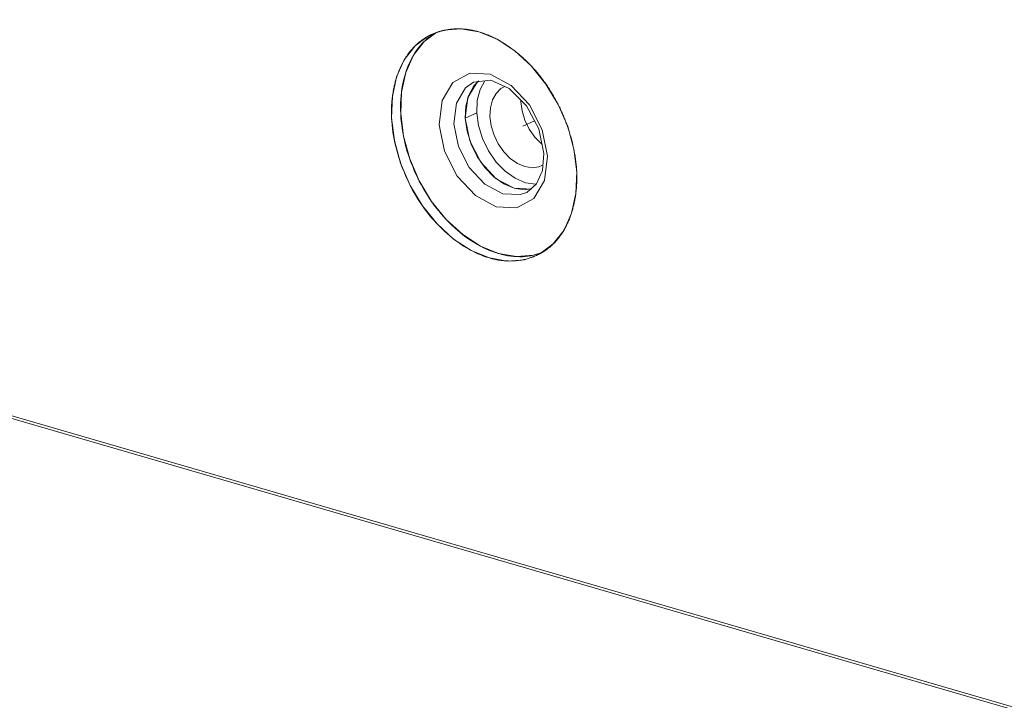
# Model space of a CAD drawing. Header units: millimetres. Extents: x 3925 to 5043, y -86 to 778.
# Tile 222 of 256: x 4859.26 to 4866.3, y 116.36 to 121.22. Entities that reach past the tile are written whole.
import ezdxf

# ---------------------------------------------------------------- set-up
doc = ezdxf.new("R2010")
doc.units = ezdxf.units.MM
doc.header["$LTSCALE"] = 46.255
for name, color, linetype in [('11_190F4G00BDXF_CONTINUOUS_LINE', 7, 'CONTINUOUS'), ('H30-IO-SHIELDXF_CONTINUOUS_LINE', 7, 'CONTINUOUS'), ('H30K-IO-LABEDXF_CONTINUOUS_LINE', 7, 'CONTINUOUS'), ('H30K-REAR-CODXF_CONTINUOUS_LINE', 7, 'CONTINUOUS'), ('LABEL-IO-H30DXF_CONTINUOUS_LINE', 7, 'CONTINUOUS')]:
    doc.layers.add(name, color=color, linetype=linetype)

msp = doc.modelspace()

# ---------------------------------------------------------------- linework, layer by layer
at = {"layer": '11_190F4G00BDXF_CONTINUOUS_LINE', "color": 7, "linetype": 'Continuous', "lineweight": 0}
for p, q in [((4862.7281, 120.7413), (4862.7231, 120.7394)), ((4862.8429, 120.6328), (4862.8434, 120.6439)), ((4862.9405, 120.4972), (4862.8588, 120.4579)), ((4862.9944, 120.1764), (4863.0008, 120.1801))]:
    msp.add_line(p, q, dxfattribs=at)
for points in [[(4862.7231, 120.7394), (4862.7016, 120.7267), (4862.6663, 120.6922), (4862.6404, 120.6456), (4862.6255, 120.5894), (4862.6225, 120.5266)], [(4862.9428, 120.3806), (4862.9033, 120.4369), (4862.8724, 120.5), (4862.8518, 120.5665), (4862.8429, 120.6328)], [(4862.6225, 120.5266), (4862.6314, 120.4606), (4862.6517, 120.3945), (4862.6823, 120.3317), (4862.7215, 120.2755), (4862.7678, 120.228), (4862.8187, 120.1921), (4862.8716, 120.1694), (4862.9238, 120.1613), (4862.9727, 120.1679), (4862.9944, 120.1764)], [(4862.9942, 120.3299), (4862.9892, 120.3334), (4862.9428, 120.3806)]]:
    msp.add_lwpolyline(points, dxfattribs=at)
at = {"layer": 'H30-IO-SHIELDXF_CONTINUOUS_LINE', "color": 7, "linetype": 'Continuous', "lineweight": 0}
for p, q in [((4862.471, 120.6805), (4862.4505, 120.6022)), ((4862.5321, 120.6416), (4862.528, 120.5541)), ((4862.4505, 120.6022), (4862.4463, 120.5147)), ((4862.528, 120.5541), (4862.4463, 120.5147)), ((4862.4463, 120.5147), (4862.4588, 120.4224)), ((4862.8033, 120.0854), (4862.8773, 120.0539)), ((4862.7957, 120.0146), (4862.8688, 120.0033)), ((4862.8688, 120.0033), (4862.9134, 120.0095))]:
    msp.add_line(p, q, dxfattribs=at)
for points in [[(4862.5433, 120.7816), (4862.5069, 120.7456), (4862.471, 120.6805)], [(4862.5869, 120.7821), (4862.5527, 120.7198), (4862.5321, 120.6416)], [(4862.528, 120.5541), (4862.5404, 120.4618), (4862.5688, 120.3693), (4862.6117, 120.2812), (4862.667, 120.202), (4862.732, 120.1356), (4862.8033, 120.0854)], [(4862.4588, 120.4224), (4862.4872, 120.3299), (4862.5301, 120.2419)], [(4862.5301, 120.2419), (4862.5854, 120.1627), (4862.6503, 120.0963)], [(4862.6503, 120.0963), (4862.7216, 120.0461), (4862.7957, 120.0146)], [(4862.8773, 120.0539), (4862.9505, 120.0426), (4862.9517, 120.0428)]]:
    msp.add_lwpolyline(points, dxfattribs=at)
at = {"layer": 'H30K-IO-LABEDXF_CONTINUOUS_LINE', "color": 7, "linetype": 'Continuous', "lineweight": 0}
for p, q in [((4822.8675, 128.9566), (4903.1756, 105.5982)), ((4862.4069, 121.1534), (4862.423, 121.1528)), ((4862.6665, 121.082), (4862.6827, 121.0733)), ((4862.7866, 121.0057), (4862.7932, 121.0007)), ((4862.7932, 121.0007), (4862.7998, 120.9956)), ((4862.7998, 120.9956), (4862.8064, 120.9904)), ((4862.8064, 120.9904), (4862.8129, 120.9852)), ((4862.91, 120.8962), (4862.9235, 120.8821)), ((4863.1062, 120.6205), (4863.115, 120.6031)), ((4863.115, 120.6031), (4863.1192, 120.5943)), ((4863.1192, 120.5943), (4863.1235, 120.5856)), ((4863.1235, 120.5856), (4863.1276, 120.5768)), ((4863.1276, 120.5768), (4863.1317, 120.5679)), ((4863.1713, 120.4717), (4863.1746, 120.4626)), ((4863.1746, 120.4626), (4863.1778, 120.4534)), ((4863.2201, 120.3032), (4863.2238, 120.285)), ((4863.2376, 119.9851), (4863.2355, 119.9693)), ((4863.1551, 119.722), (4863.1487, 119.711))]:
    msp.add_line(p, q, dxfattribs=at)
for points in [[(4862.0871, 121.0314), (4862.093, 121.0371), (4862.099, 121.0426), (4862.105, 121.048), (4862.1112, 121.0533), (4862.1174, 121.0584), (4862.1237, 121.0634), (4862.1301, 121.0683), (4862.1366, 121.0731), (4862.1431, 121.0777), (4862.1498, 121.0821), (4862.1565, 121.0865), (4862.1633, 121.0907), (4862.1701, 121.0948), (4862.1771, 121.0987), (4862.1841, 121.1025), (4862.1911, 121.1061), (4862.1983, 121.1097), (4862.2055, 121.1131), (4862.2128, 121.1163)], [(4862.2128, 121.1163), (4862.2157, 121.1176), (4862.2187, 121.1189), (4862.2217, 121.1201), (4862.2247, 121.1213), (4862.2277, 121.1225), (4862.2307, 121.1237), (4862.2337, 121.1248), (4862.2367, 121.126)], [(4862.2367, 121.126), (4862.2407, 121.1274), (4862.2447, 121.1288), (4862.2486, 121.1301), (4862.2526, 121.1314), (4862.2567, 121.1327), (4862.2607, 121.134), (4862.2647, 121.1352), (4862.2688, 121.1363), (4862.2729, 121.1375), (4862.277, 121.1386)], [(4862.277, 121.1386), (4862.2807, 121.1395), (4862.2844, 121.1404), (4862.2881, 121.1413), (4862.2919, 121.1422), (4862.2956, 121.143), (4862.2994, 121.1438), (4862.3032, 121.1446), (4862.307, 121.1453)], [(4862.307, 121.1453), (4862.3127, 121.1464), (4862.3185, 121.1473), (4862.3242, 121.1483), (4862.33, 121.1491), (4862.3359, 121.1499), (4862.3417, 121.1505), (4862.3475, 121.1512), (4862.3534, 121.1517), (4862.3593, 121.1522), (4862.3652, 121.1526), (4862.3711, 121.1529), (4862.377, 121.1532), (4862.383, 121.1534)], [(4862.383, 121.1534), (4862.3864, 121.1535), (4862.3898, 121.1535), (4862.3932, 121.1536), (4862.3966, 121.1536), (4862.4, 121.1535), (4862.4035, 121.1535), (4862.4069, 121.1534)], [(4862.423, 121.1528), (4862.4305, 121.1524), (4862.4381, 121.1518), (4862.4456, 121.1511), (4862.4531, 121.1503), (4862.4607, 121.1494), (4862.4682, 121.1484), (4862.4758, 121.1472), (4862.4834, 121.146), (4862.4909, 121.1446), (4862.4985, 121.1432), (4862.5061, 121.1416), (4862.5137, 121.1399), (4862.5213, 121.1381), (4862.5289, 121.1361), (4862.5365, 121.1341), (4862.544, 121.132)], [(4862.544, 121.132), (4862.5516, 121.1297), (4862.5592, 121.1273), (4862.5669, 121.1248), (4862.5745, 121.1222), (4862.5821, 121.1195), (4862.5898, 121.1166), (4862.5974, 121.1137), (4862.6051, 121.1106), (4862.6128, 121.1074), (4862.6205, 121.1041), (4862.6281, 121.1007), (4862.6358, 121.0972), (4862.6435, 121.0935), (4862.6512, 121.0898), (4862.6588, 121.0859), (4862.6665, 121.082)], [(4862.6827, 121.0733), (4862.6897, 121.0694), (4862.6967, 121.0654), (4862.7037, 121.0613), (4862.7107, 121.0571), (4862.7176, 121.0528), (4862.7246, 121.0485), (4862.7316, 121.0441), (4862.7385, 121.0395), (4862.7454, 121.0349), (4862.7523, 121.0303), (4862.7592, 121.0255), (4862.7661, 121.0207), (4862.773, 121.0157), (4862.7798, 121.0107), (4862.7866, 121.0057)], [(4861.9567, 120.8095), (4861.9603, 120.8205), (4861.9641, 120.8313), (4861.9681, 120.842), (4861.9722, 120.8526), (4861.9765, 120.863), (4861.9809, 120.8733), (4861.9855, 120.8835), (4861.9903, 120.8935), (4861.9952, 120.9034), (4862.0003, 120.9131), (4862.0055, 120.9227), (4862.0109, 120.9321), (4862.0164, 120.9414), (4862.0221, 120.9504), (4862.0279, 120.9594), (4862.0339, 120.9681), (4862.0401, 120.9767), (4862.0464, 120.9851), (4862.0528, 120.9933), (4862.0594, 121.0013), (4862.0661, 121.0091), (4862.073, 121.0167), (4862.08, 121.0242), (4862.0871, 121.0314)], [(4862.8129, 120.9852), (4862.8196, 120.9798), (4862.8262, 120.9743), (4862.8328, 120.9687), (4862.8394, 120.9631), (4862.846, 120.9573), (4862.8526, 120.9515), (4862.8591, 120.9457), (4862.8656, 120.9397), (4862.872, 120.9337), (4862.8784, 120.9277), (4862.8848, 120.9215), (4862.8912, 120.9153), (4862.8975, 120.909), (4862.9038, 120.9027), (4862.91, 120.8962)], [(4862.9235, 120.8821), (4862.93, 120.875), (4862.9366, 120.8678), (4862.9431, 120.8605), (4862.9495, 120.8532), (4862.9559, 120.8458), (4862.9622, 120.8383), (4862.9685, 120.8307), (4862.9747, 120.8231), (4862.9809, 120.8154), (4862.987, 120.8077), (4862.993, 120.7998), (4862.999, 120.7919), (4863.005, 120.784), (4863.0109, 120.7759), (4863.0167, 120.7679), (4863.0224, 120.7597)], [(4861.9316, 120.7084), (4861.933, 120.7159), (4861.9344, 120.7234), (4861.9359, 120.7308), (4861.9375, 120.7381), (4861.9391, 120.7454), (4861.9408, 120.7527), (4861.9425, 120.76), (4861.9444, 120.7672), (4861.9462, 120.7744), (4861.9482, 120.7815), (4861.9502, 120.7886), (4861.9523, 120.7956), (4861.9544, 120.8026), (4861.9567, 120.8095)], [(4861.9197, 120.5164), (4861.9192, 120.5268), (4861.9189, 120.5372), (4861.9187, 120.5476), (4861.9187, 120.5579), (4861.9187, 120.5682), (4861.9189, 120.5785), (4861.9192, 120.5887), (4861.9196, 120.5989), (4861.9201, 120.6091), (4861.9208, 120.6193), (4861.9215, 120.6293), (4861.9224, 120.6394), (4861.9234, 120.6494), (4861.9245, 120.6594), (4861.9257, 120.6693), (4861.927, 120.6792), (4861.9284, 120.689), (4861.93, 120.6987), (4861.9316, 120.7084)], [(4863.0224, 120.7597), (4863.0282, 120.7514), (4863.0338, 120.7431), (4863.0395, 120.7347), (4863.045, 120.7262), (4863.0505, 120.7177), (4863.0559, 120.7091), (4863.0612, 120.7004), (4863.0665, 120.6917), (4863.0717, 120.683), (4863.0768, 120.6742), (4863.0819, 120.6654), (4863.0869, 120.6565), (4863.0918, 120.6475), (4863.0967, 120.6386), (4863.1015, 120.6295), (4863.1062, 120.6205)], [(4863.1317, 120.5679), (4863.135, 120.5606), (4863.1383, 120.5533), (4863.1415, 120.546), (4863.1447, 120.5386), (4863.1479, 120.5312), (4863.151, 120.5238), (4863.154, 120.5164), (4863.157, 120.509), (4863.16, 120.5016), (4863.1629, 120.4941), (4863.1657, 120.4867), (4863.1685, 120.4792), (4863.1713, 120.4717)], [(4862.6184, 119.5161), (4862.5981, 119.5224), (4862.5777, 119.5295), (4862.5573, 119.5375), (4862.5368, 119.5463), (4862.5163, 119.5558), (4862.4958, 119.5661), (4862.4754, 119.5772), (4862.455, 119.589), (4862.4347, 119.6016), (4862.4145, 119.6148), (4862.3944, 119.6288), (4862.3745, 119.6434), (4862.3547, 119.6587), (4862.3352, 119.6747), (4862.3158, 119.6912), (4862.2967, 119.7085), (4862.2779, 119.7263), (4862.2594, 119.7447), (4862.2412, 119.7637), (4862.2233, 119.7832), (4862.2057, 119.8033), (4862.1886, 119.8239), (4862.1719, 119.845), (4862.1556, 119.8667), (4862.1397, 119.8888), (4862.1243, 119.9114), (4862.1095, 119.9344), (4862.0951, 119.9578), (4862.0812, 119.9816), (4862.0678, 120.0058), (4862.0549, 120.0303), (4862.0426, 120.0551), (4862.0308, 120.0801), (4862.0195, 120.1054), (4862.0088, 120.1308), (4861.9986, 120.1565), (4861.989, 120.1822), (4861.98, 120.2081), (4861.9716, 120.2341), (4861.9637, 120.2601), (4861.9565, 120.2861), (4861.9499, 120.3122), (4861.9438, 120.3382), (4861.9385, 120.3641), (4861.9337, 120.3899), (4861.9296, 120.4156), (4861.9261, 120.4411), (4861.9233, 120.4665), (4861.9211, 120.4916), (4861.9197, 120.5164)], [(4863.1778, 120.4534), (4863.181, 120.4442), (4863.1826, 120.4396)], [(4863.1826, 120.4396), (4863.1856, 120.4305), (4863.1885, 120.4214), (4863.1914, 120.4123), (4863.1942, 120.4032), (4863.1969, 120.3941), (4863.1996, 120.385), (4863.2021, 120.3759), (4863.2046, 120.3668), (4863.2071, 120.3577), (4863.2094, 120.3486), (4863.2117, 120.3395), (4863.2139, 120.3304), (4863.216, 120.3213), (4863.2181, 120.3123), (4863.2201, 120.3032)], [(4863.2238, 120.285), (4863.2257, 120.2752), (4863.2275, 120.2655), (4863.2292, 120.2558), (4863.2308, 120.246), (4863.2323, 120.2364), (4863.2337, 120.2267), (4863.2351, 120.217), (4863.2363, 120.2074), (4863.2375, 120.1978), (4863.2385, 120.1883), (4863.2395, 120.1787), (4863.2403, 120.1692), (4863.2411, 120.1598), (4863.2418, 120.1503), (4863.2423, 120.1409), (4863.2428, 120.1316)], [(4863.2428, 120.1316), (4863.2432, 120.1223), (4863.2435, 120.1129), (4863.2437, 120.1036), (4863.2438, 120.0943), (4863.2438, 120.0851), (4863.2437, 120.0758), (4863.2435, 120.0666), (4863.2432, 120.0574), (4863.2428, 120.0483), (4863.2424, 120.0392), (4863.2418, 120.0301), (4863.2411, 120.021), (4863.2404, 120.012), (4863.2395, 120.003), (4863.2386, 119.994), (4863.2376, 119.9851)], [(4863.2355, 119.9693), (4863.2344, 119.9611), (4863.2331, 119.9529), (4863.2317, 119.9447), (4863.2303, 119.9366), (4863.2288, 119.9285), (4863.2272, 119.9205), (4863.2256, 119.9125), (4863.2238, 119.9045), (4863.222, 119.8966), (4863.2201, 119.8888), (4863.2181, 119.881), (4863.2161, 119.8732), (4863.214, 119.8655), (4863.2118, 119.8578), (4863.2095, 119.8502)], [(4863.2095, 119.8502), (4863.2084, 119.8466), (4863.2073, 119.8431), (4863.2061, 119.8395), (4863.205, 119.836), (4863.2038, 119.8324), (4863.2026, 119.8289), (4863.2014, 119.8254)], [(4863.2014, 119.8254), (4863.1988, 119.8181), (4863.1962, 119.8108), (4863.1935, 119.8036), (4863.1907, 119.7964), (4863.1878, 119.7893), (4863.1848, 119.7823), (4863.1818, 119.7753), (4863.1787, 119.7684), (4863.1755, 119.7616), (4863.1723, 119.7548), (4863.169, 119.7481), (4863.1656, 119.7415), (4863.1622, 119.7349), (4863.1586, 119.7284), (4863.1551, 119.722)], [(4863.1487, 119.711), (4863.1472, 119.7086), (4863.1458, 119.7062), (4863.1443, 119.7038), (4863.1428, 119.7015), (4863.1413, 119.6991), (4863.1398, 119.6968), (4863.1383, 119.6944)], [(4863.1383, 119.6944), (4863.1332, 119.6867), (4863.1279, 119.679), (4863.1225, 119.6715), (4863.117, 119.6641), (4863.1114, 119.6569), (4863.1057, 119.6498), (4863.0998, 119.6429), (4863.0939, 119.6361), (4863.0878, 119.6295), (4863.0816, 119.623), (4863.0753, 119.6166), (4863.0691, 119.6106), (4863.0628, 119.6047), (4863.0563, 119.599), (4863.0498, 119.5935), (4863.0431, 119.588), (4863.0364, 119.5828), (4863.0296, 119.5776), (4863.0227, 119.5727), (4863.0156, 119.5679), (4863.0086, 119.5632), (4863.0014, 119.5587)], [(4862.8571, 119.503), (4862.8472, 119.5012), (4862.8372, 119.4996), (4862.8271, 119.4982), (4862.817, 119.4971), (4862.8068, 119.4961), (4862.7966, 119.4954), (4862.7863, 119.4949), (4862.776, 119.4946), (4862.7657, 119.4945), (4862.7553, 119.4946), (4862.7449, 119.4949), (4862.7344, 119.4955), (4862.724, 119.4963), (4862.7135, 119.4973), (4862.7029, 119.4985), (4862.6924, 119.4999), (4862.6819, 119.5016), (4862.6713, 119.5034), (4862.6607, 119.5055), (4862.6501, 119.5078), (4862.6396, 119.5104), (4862.629, 119.5131), (4862.6184, 119.5161)], [(4862.9837, 119.5484), (4862.9767, 119.5447), (4862.9697, 119.5411), (4862.9626, 119.5376), (4862.9554, 119.5342), (4862.9482, 119.531), (4862.9409, 119.528), (4862.9335, 119.525), (4862.9261, 119.5222), (4862.9186, 119.5195), (4862.9111, 119.517), (4862.9036, 119.5146), (4862.8959, 119.5123), (4862.8883, 119.5102), (4862.8805, 119.5082), (4862.8728, 119.5063), (4862.865, 119.5046), (4862.8571, 119.503)], [(4863.0014, 119.5587), (4862.9989, 119.5572), (4862.9964, 119.5557), (4862.9939, 119.5542), (4862.9913, 119.5527), (4862.9888, 119.5512), (4862.9862, 119.5498), (4862.9837, 119.5484)]]:
    msp.add_lwpolyline(points, dxfattribs=at)
at = {"layer": 'H30K-REAR-CODXF_CONTINUOUS_LINE', "color": 7, "linetype": 'Continuous', "lineweight": 0}
for p, q in [((4822.936, 128.9188), (4903.1708, 105.5817)), ((4862.4484, 120.7329), (4862.5056, 120.7733)), ((4862.6278, 120.7864), (4862.5056, 120.7733)), ((4862.6248, 120.8288), (4862.7748, 120.7496)), ((4862.7605, 120.7268), (4862.6278, 120.7864)), ((4862.3828, 120.6227), (4862.4484, 120.7329)), ((4862.8834, 120.604), (4862.7605, 120.7268)), ((4862.7748, 120.7496), (4862.9052, 120.6103)), ((4862.3647, 120.4754), (4862.3828, 120.6227)), ((4862.4644, 120.662), (4862.4463, 120.5147)), ((4862.9717, 120.4387), (4862.8834, 120.604)), ((4862.9052, 120.6103), (4862.9963, 120.4323)), ((4862.4463, 120.5147), (4862.4786, 120.3528)), ((4862.2967, 120.2789), (4862.259, 120.4683)), ((4862.397, 120.3135), (4862.3647, 120.4754)), ((4863.0081, 120.263), (4862.9717, 120.4387)), ((4862.9963, 120.4323), (4863.034, 120.2429)), ((4862.4786, 120.3528), (4862.5564, 120.2009)), ((4862.5564, 120.2009), (4862.6677, 120.0821)), ((4862.9975, 120.1419), (4863.0081, 120.263)), ((4863.034, 120.2429), (4863.0129, 120.0704)), ((4862.6677, 120.0821), (4862.7957, 120.0146)), ((4863.0129, 120.0704), (4862.9359, 119.9413)), ((4862.7957, 120.0146), (4862.9209, 120.0085)), ((4862.8392, 119.9691), (4862.7141, 119.9752)), ((4862.9359, 119.9413), (4862.8149, 119.8752)), ((4862.8854, 119.9851), (4862.8392, 119.9691)), ((4862.8149, 119.8752), (4862.6682, 119.8824))]:
    msp.add_line(p, q, dxfattribs=at)
for points in [[(4862.259, 120.4683), (4862.2801, 120.6408), (4862.3571, 120.7699), (4862.4781, 120.8359), (4862.6248, 120.8288)], [(4862.5363, 120.7766), (4862.5301, 120.7722), (4862.4644, 120.662)], [(4862.6682, 119.8824), (4862.5182, 119.9616), (4862.3878, 120.1009), (4862.2967, 120.2789)], [(4862.7141, 119.9752), (4862.5861, 120.0428), (4862.4747, 120.1616), (4862.397, 120.3135)], [(4862.8854, 119.9851), (4862.956, 120.0465), (4862.9975, 120.1419)]]:
    msp.add_lwpolyline(points, dxfattribs=at)
at = {"layer": 'LABEL-IO-H30DXF_CONTINUOUS_LINE', "color": 7, "linetype": 'Continuous', "lineweight": 0}
for p, q in [((4822.8675, 128.9566), (4903.1699, 105.5999)), ((4862.1524, 121.063), (4862.2335, 121.1235)), ((4862.0206, 120.8412), (4862.0215, 120.844)), ((4861.9902, 120.7004), (4861.9905, 120.7033)), ((4862.0052, 120.3852), (4862.0045, 120.3884)), ((4862.0501, 120.2224), (4862.0489, 120.2258)), ((4862.1171, 120.0667), (4862.0495, 120.2242)), ((4862.3111, 119.7893), (4862.3086, 119.792)), ((4862.6852, 119.5472), (4862.6822, 119.5481)), ((4862.9942, 119.5562), (4862.934, 119.5355))]:
    msp.add_line(p, q, dxfattribs=at)
for points in [[(4862.1516, 121.0621), (4862.1609, 121.0711), (4862.1721, 121.0812), (4862.1819, 121.0895), (4862.1935, 121.0988), (4862.2038, 121.1064), (4862.2169, 121.1155)], [(4862.2014, 121.1124), (4862.2937, 121.1442), (4862.4157, 121.1541), (4862.544, 121.1321), (4862.6738, 121.079), (4862.8, 120.9969), (4862.9178, 120.889), (4863.0227, 120.7594), (4863.1106, 120.613), (4863.1782, 120.4555)], [(4861.9557, 120.8111), (4862.0104, 120.933), (4862.0871, 121.0315), (4862.1827, 121.1028), (4862.2014, 121.1124)], [(4861.9849, 120.548), (4861.9904, 120.7019), (4862.021, 120.8426), (4862.0758, 120.9645), (4862.1524, 121.063)], [(4862.0756, 120.9642), (4862.0865, 120.9817), (4862.0979, 120.9985), (4862.1098, 121.0147), (4862.1237, 121.0319), (4862.1367, 121.0467), (4862.1516, 121.0621)], [(4862.0215, 120.844), (4862.0288, 120.8649), (4862.0366, 120.8853), (4862.045, 120.9051), (4862.0541, 120.9244), (4862.0648, 120.9452), (4862.0756, 120.9642)], [(4861.9905, 120.7033), (4861.9938, 120.7268), (4861.9977, 120.75), (4862.0023, 120.7727), (4862.0075, 120.7951), (4862.0133, 120.817), (4862.0206, 120.8412)], [(4861.9196, 120.5165), (4861.9251, 120.6705), (4861.9557, 120.8111)], [(4861.9849, 120.548), (4861.9841, 120.5733), (4861.9839, 120.5984), (4861.9844, 120.6232), (4861.9856, 120.6505), (4861.9875, 120.6747), (4861.9902, 120.7004)], [(4862.961, 119.5359), (4862.8687, 119.504), (4862.7467, 119.4942), (4862.6184, 119.5162), (4862.4886, 119.5692), (4862.3624, 119.6513), (4862.2446, 119.7592), (4862.1397, 119.8889), (4862.0518, 120.0352), (4861.9842, 120.1927), (4861.9396, 120.3552), (4861.9196, 120.5165)], [(4862.0495, 120.2242), (4862.0049, 120.3867), (4861.9849, 120.548)], [(4862.0045, 120.3884), (4861.9997, 120.4145), (4861.9955, 120.4405), (4861.9919, 120.4664), (4861.9887, 120.495), (4861.9865, 120.5207), (4861.9849, 120.548)], [(4863.1782, 120.4555), (4863.2228, 120.293), (4863.2428, 120.1317)], [(4862.0489, 120.2258), (4862.0402, 120.2516), (4862.0321, 120.2776), (4862.0246, 120.3036), (4862.0178, 120.3296), (4862.0115, 120.3557), (4862.0052, 120.3852)], [(4862.1173, 120.0662), (4862.1051, 120.0908), (4862.0933, 120.1157), (4862.0821, 120.1408), (4862.0704, 120.1689), (4862.0604, 120.1944), (4862.0501, 120.2224)], [(4863.2428, 120.1317), (4863.2373, 119.9778), (4863.2066, 119.8372), (4863.1519, 119.7153), (4863.0753, 119.6167)], [(4862.934, 119.5355), (4862.812, 119.5256), (4862.6837, 119.5476), (4862.5539, 119.6007), (4862.4277, 119.6828), (4862.3099, 119.7907), (4862.205, 119.9204), (4862.1171, 120.0667)], [(4862.2057, 119.9193), (4862.1904, 119.9417), (4862.1755, 119.9645), (4862.1596, 119.9903), (4862.1457, 120.0139), (4862.1308, 120.0406), (4862.1173, 120.0662)], [(4862.3086, 119.792), (4862.2909, 119.8115), (4862.2735, 119.8314), (4862.2565, 119.8519), (4862.2399, 119.8729), (4862.2219, 119.8968), (4862.2057, 119.9193)], [(4862.4284, 119.6822), (4862.4089, 119.6978), (4862.3895, 119.7141), (4862.3705, 119.731), (4862.3496, 119.7504), (4862.3312, 119.7686), (4862.3111, 119.7893)], [(4862.5547, 119.6003), (4862.5341, 119.6115), (4862.5137, 119.6235), (4862.4911, 119.6376), (4862.4709, 119.6511), (4862.4509, 119.6652), (4862.4284, 119.6822)], [(4862.6822, 119.5481), (4862.6614, 119.5546), (4862.6406, 119.5619), (4862.6198, 119.5699), (4862.599, 119.5788), (4862.576, 119.5895), (4862.5547, 119.6003)], [(4863.0753, 119.6167), (4862.9797, 119.5454), (4862.961, 119.5359)], [(4862.813, 119.5256), (4862.7928, 119.5269), (4862.7724, 119.5291), (4862.7497, 119.5324), (4862.7291, 119.5363), (4862.7084, 119.541), (4862.6852, 119.5472)], [(4862.9346, 119.5356), (4862.9157, 119.5319), (4862.8966, 119.529), (4862.875, 119.5266), (4862.8554, 119.5254), (4862.8355, 119.525), (4862.813, 119.5256)], [(4862.9868, 119.5507), (4862.9789, 119.548), (4862.9708, 119.5453), (4862.9627, 119.5429), (4862.9525, 119.54), (4862.9443, 119.5379), (4862.9346, 119.5356)]]:
    msp.add_lwpolyline(points, dxfattribs=at)

doc.saveas('drawing.dxf')
